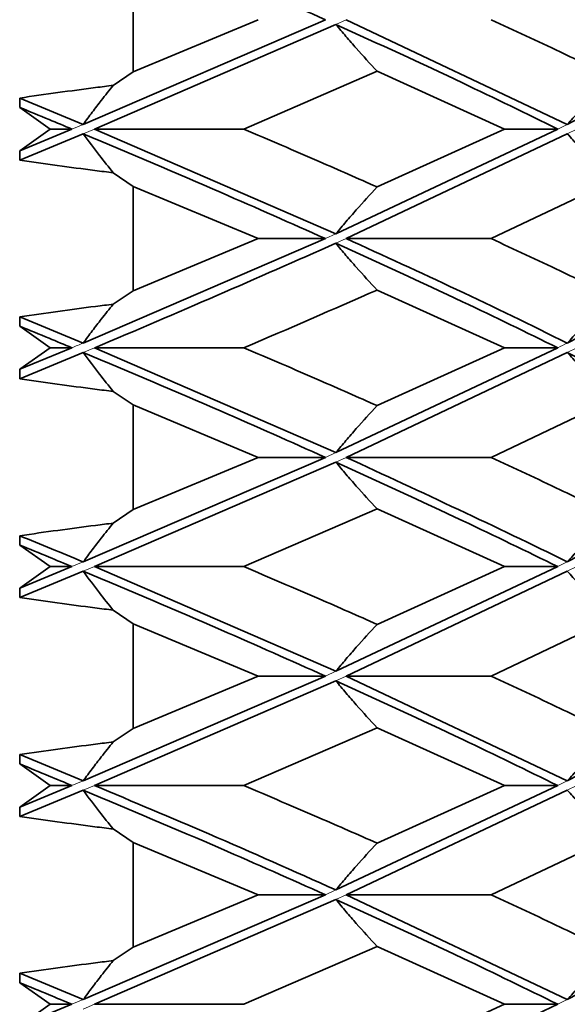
# Model space of a CAD drawing. Header units: millimetres. Extents: x 0 to 1118, y 0 to 864.
# Tile 112 of 200: x 737.42 to 738.59, y 364.93 to 367.04. Entities that reach past the tile are written whole.
import ezdxf

# ---------------------------------------------------------------- set-up
doc = ezdxf.new("R2010")
doc.units = ezdxf.units.MM

msp = doc.modelspace()

# ---------------------------------------------------------------- linework, layer by layer
at = {"color": 7, "linetype": 'Continuous', "lineweight": 35}
for p, q in [((737.6657, 366.9303), (737.6657, 367.1537)), ((738.0769, 367.0421), (737.5586, 366.8178)), ((738.0993, 367.032), (737.5828, 366.8077)), ((737.9333, 367.0421), (737.6657, 366.9303)), ((738.1216, 367.0421), (738.5949, 366.8178)), ((739.0223, 367.0421), (738.5949, 366.8178)), ((737.6228, 366.9013), (737.6657, 366.9303)), ((738.1878, 366.9317), (737.9022, 366.8077)), ((738.1878, 366.9317), (738.4606, 366.8077)), ((737.4225, 366.854), (737.4225, 366.8742)), ((737.4225, 366.8742), (737.5586, 366.8178)), ((737.4875, 366.8077), (737.4225, 366.854)), ((737.4225, 366.7614), (737.4875, 366.8077)), ((737.5343, 366.8077), (737.4225, 366.7614)), ((737.5586, 366.7976), (737.4225, 366.7411)), ((737.5343, 366.8077), (737.4875, 366.8077)), ((737.5828, 366.8077), (737.9022, 366.8077)), ((737.5828, 366.8077), (738.0993, 366.5831)), ((738.5745, 366.8077), (738.0993, 366.5831)), ((738.5949, 366.7976), (738.1216, 366.573)), ((738.4606, 366.8077), (738.1878, 366.6836)), ((738.5745, 366.8077), (738.4606, 366.8077)), ((737.4225, 366.7411), (737.4225, 366.7614)), ((737.6657, 366.685), (737.6228, 366.714)), ((737.6657, 366.4614), (737.6657, 366.685)), ((737.6657, 366.685), (737.9333, 366.573)), ((738.6927, 366.6969), (738.432, 366.573)), ((738.0769, 366.573), (737.5586, 366.3492)), ((737.9333, 366.573), (737.6657, 366.4614)), ((738.0769, 366.573), (737.9333, 366.573)), ((738.1216, 366.573), (738.432, 366.573)), ((739.0223, 366.573), (738.5949, 366.3492)), ((737.6228, 366.4325), (737.6657, 366.4614)), ((738.1878, 366.4628), (738.4606, 366.3391)), ((737.4225, 366.3853), (737.4225, 366.4055)), ((737.4225, 366.4055), (737.5586, 366.3492)), ((737.4875, 366.3391), (737.4225, 366.3853)), ((737.4225, 366.2929), (737.4875, 366.3391)), ((737.5343, 366.3391), (737.4225, 366.2929)), ((737.5586, 366.329), (737.4225, 366.2726)), ((737.5343, 366.3391), (737.4875, 366.3391)), ((737.5828, 366.3391), (737.9022, 366.3391)), ((737.5828, 366.3391), (738.0993, 366.1144)), ((738.5745, 366.3391), (738.0993, 366.1144)), ((738.5949, 366.329), (738.1216, 366.1043)), ((738.4606, 366.3391), (738.1878, 366.2151)), ((738.5745, 366.3391), (738.4606, 366.3391)), ((737.4225, 366.2726), (737.4225, 366.2929)), ((737.6657, 366.2165), (737.6228, 366.2455)), ((738.6927, 366.2284), (738.432, 366.1043)), ((737.6657, 365.9923), (737.6657, 366.2165)), ((737.6657, 366.2165), (737.9333, 366.1043)), ((738.0769, 366.1043), (737.5586, 365.8803)), ((738.0993, 366.0942), (737.5828, 365.8702)), ((737.9333, 366.1043), (737.6657, 365.9923)), ((738.0769, 366.1043), (737.9333, 366.1043)), ((738.1216, 366.1043), (738.432, 366.1043)), ((739.0223, 366.1043), (738.5949, 365.8803)), ((737.6228, 365.9634), (737.6657, 365.9923)), ((738.1878, 365.9937), (737.9022, 365.8702)), ((738.1878, 365.9937), (738.4606, 365.8702)), ((737.4225, 365.9162), (737.4225, 365.9364)), ((737.4875, 365.8702), (737.4225, 365.9162)), ((737.4225, 365.8242), (737.4875, 365.8702)), ((737.5343, 365.8702), (737.4225, 365.8242)), ((737.5343, 365.8702), (737.4875, 365.8702)), ((737.5828, 365.8702), (737.9022, 365.8702)), ((737.5828, 365.8702), (738.0993, 365.6459)), ((738.5745, 365.8702), (738.0993, 365.6459)), ((738.4606, 365.8702), (738.1878, 365.7465)), ((738.5745, 365.8702), (738.4606, 365.8702)), ((737.5586, 365.8602), (737.4225, 365.804)), ((738.5949, 365.8602), (738.1216, 365.6358)), ((737.4225, 365.804), (737.4225, 365.8242)), ((737.6657, 365.7479), (737.6228, 365.7769)), ((738.6927, 365.7598), (738.432, 365.6358)), ((737.6657, 365.5236), (737.6657, 365.7479)), ((737.6657, 365.7479), (737.9333, 365.6358)), ((738.0769, 365.6358), (737.5586, 365.4112)), ((737.9333, 365.6358), (737.6657, 365.5236)), ((738.0769, 365.6358), (737.9333, 365.6358)), ((738.1216, 365.6358), (738.5949, 365.4112)), ((738.1216, 365.6358), (738.432, 365.6358)), ((739.0223, 365.6358), (738.5949, 365.4112)), ((738.0993, 365.6256), (737.5828, 365.4011)), ((737.6228, 365.4946), (737.6657, 365.5236)), ((738.1878, 365.525), (737.9022, 365.4011)), ((738.1878, 365.525), (738.4606, 365.4011)), ((737.4225, 365.4473), (737.4225, 365.4675)), ((737.4225, 365.4675), (737.5586, 365.4112)), ((737.4875, 365.4011), (737.4225, 365.4473)), ((737.4225, 365.355), (737.4875, 365.4011)), ((737.5343, 365.4011), (737.4225, 365.355)), ((737.5343, 365.4011), (737.4875, 365.4011)), ((737.5828, 365.4011), (737.9022, 365.4011)), ((738.5745, 365.4011), (738.0993, 365.1773)), ((738.4606, 365.4011), (738.1878, 365.2777)), ((738.5745, 365.4011), (738.4606, 365.4011)), ((737.5586, 365.391), (737.4225, 365.3349)), ((738.5949, 365.391), (738.1216, 365.1672)), ((737.4225, 365.3349), (737.4225, 365.355)), ((737.6657, 365.2791), (737.6228, 365.308)), ((737.6657, 365.055), (737.6657, 365.2791)), ((737.6657, 365.2791), (737.9333, 365.1672)), ((738.6927, 365.2909), (738.432, 365.1672)), ((738.0769, 365.1672), (737.5586, 364.9425)), ((737.9333, 365.1672), (737.6657, 365.055)), ((738.0769, 365.1672), (737.9333, 365.1672)), ((738.1216, 365.1672), (738.5949, 364.9425)), ((738.1216, 365.1672), (738.432, 365.1672)), ((739.0223, 365.1672), (738.5949, 364.9425)), ((738.0993, 365.1571), (737.5828, 364.9324)), ((737.6228, 365.026), (737.6657, 365.055)), ((738.1878, 365.0565), (737.9022, 364.9324)), ((738.1878, 365.0565), (738.4606, 364.9324)), ((737.4225, 364.9786), (737.4225, 364.9989)), ((737.4225, 364.9989), (737.5586, 364.9425)), ((737.4875, 364.9324), (737.4225, 364.9786)), ((737.4225, 364.8861), (737.4875, 364.9324)), ((737.5343, 364.9324), (737.4225, 364.8861)), ((737.5343, 364.9324), (737.4875, 364.9324)), ((737.5828, 364.9324), (737.9022, 364.9324)), ((738.5745, 364.9324), (738.0993, 364.7085)), ((738.4606, 364.9324), (738.1878, 364.8086)), ((738.5745, 364.9324), (738.4606, 364.9324))]:
    msp.add_line(p, q, dxfattribs=at)
at = {"color": 7, "linetype": 'Continuous', "lineweight": 18}
for p, q in [((738.1216, 367.0421), (738.0993, 367.032)), ((737.5586, 366.8178), (737.5343, 366.8077)), ((738.5949, 366.8178), (738.5745, 366.8077)), ((737.5828, 366.8077), (737.5586, 366.7976)), ((738.6151, 366.8077), (738.5949, 366.7976)), ((738.0993, 366.5831), (738.0769, 366.573)), ((738.1216, 366.573), (738.0993, 366.5629)), ((737.5828, 366.3391), (737.5586, 366.329)), ((738.6151, 366.3391), (738.5949, 366.329)), ((738.0993, 366.1144), (738.0769, 366.1043)), ((738.1216, 366.1043), (738.0993, 366.0942)), ((737.5586, 365.8803), (737.5343, 365.8702)), ((737.5828, 365.8702), (737.5586, 365.8602)), ((738.5949, 365.8803), (738.5745, 365.8702)), ((738.6151, 365.8702), (738.5949, 365.8602)), ((738.0993, 365.6459), (738.0769, 365.6358)), ((738.1216, 365.6358), (738.0993, 365.6256)), ((737.5586, 365.4112), (737.5343, 365.4011)), ((737.5828, 365.4011), (737.5586, 365.391)), ((738.5949, 365.4112), (738.5745, 365.4011)), ((738.6151, 365.4011), (738.5949, 365.391)), ((738.0993, 365.1773), (738.0769, 365.1672)), ((738.1216, 365.1672), (738.0993, 365.1571)), ((737.5586, 364.9425), (737.5343, 364.9324)), ((738.5949, 364.9425), (738.5745, 364.9324)), ((737.5828, 364.9324), (737.5586, 364.9223))]:
    msp.add_line(p, q, dxfattribs=at)
at = {"color": 7, "linetype": 'Continuous', "lineweight": 35}
for points, knots in [([(737.5586, 367.2661), (737.658, 367.2241), (737.8354, 367.1492), (738.0032, 367.0748), (738.0769, 367.0421)], [0, 0, 0, 0, 0.560546, 1, 1, 1, 1]), ([(738.5949, 367.2661), (738.6779, 367.2241), (738.8261, 367.1492), (738.9624, 367.0748), (739.0223, 367.0421)], [0, 0, 0, 0, 0.560546, 1, 1, 1, 1]), ([(738.1878, 366.9317), (738.1728, 366.9479), (738.1503, 366.9722), (738.121, 367.006), (738.1065, 367.0233), (738.0993, 367.032)], [0, 0, 0, 0, 0.49976, 0.749848, 1, 1, 1, 1]), ([(738.0993, 367.032), (738.1909, 366.9902), (738.3545, 366.9156), (738.5072, 366.8407), (738.5745, 366.8077)], [0, 0, 0, 0, 0.55957, 1, 1, 1, 1]), ([(738.432, 367.0421), (738.4816, 367.019), (738.5702, 366.9779), (738.6552, 366.9366), (738.6927, 366.9184)], [0, 0, 0, 0, 0.559666, 1, 1, 1, 1]), ([(738.6927, 366.9184), (738.6761, 366.9022), (738.6512, 366.8778), (738.6188, 366.8439), (738.6028, 366.8265), (738.5949, 366.8178)], [0, 0, 0, 0, 0.499739, 0.749835, 1, 1, 1, 1]), ([(737.4225, 366.8742), (737.4498, 366.8782), (737.5039, 366.8859), (737.5707, 366.8948), (737.6102, 366.8997), (737.6228, 366.9013)], [0, 0, 0, 0, 0.408939, 0.811435, 1, 1, 1, 1]), ([(737.6228, 366.9013), (737.6143, 366.8907), (737.5991, 366.8718), (737.5777, 366.8439), (737.565, 366.8265), (737.5586, 366.8178)], [0, 0, 0, 0, 0.392748, 0.696332, 1, 1, 1, 1]), ([(737.4225, 366.854), (737.4435, 366.8453), (737.4809, 366.8299), (737.518, 366.8145), (737.5343, 366.8077)], [0, 0, 0, 0, 0.559965, 1, 1, 1, 1]), ([(737.6228, 366.714), (737.6129, 366.7263), (737.5912, 366.7534), (737.5701, 366.782), (737.5586, 366.7976)], [0, 0, 0, 0, 0.45495, 1, 1, 1, 1]), ([(737.5586, 366.7976), (737.658, 366.7556), (737.8354, 366.6806), (738.0031, 366.6058), (738.0769, 366.573)], [0, 0, 0, 0, 0.560255, 1, 1, 1, 1]), ([(737.9022, 366.8077), (737.9563, 366.7845), (738.053, 366.7431), (738.1466, 366.7018), (738.1878, 366.6836)], [0, 0, 0, 0, 0.560042, 1, 1, 1, 1]), ([(738.6927, 366.6969), (738.6761, 366.7131), (738.6512, 366.7375), (738.6188, 366.7715), (738.6028, 366.7889), (738.5949, 366.7976)], [0, 0, 0, 0, 0.499744, 0.749838, 1, 1, 1, 1]), ([(737.6228, 366.714), (737.6098, 366.7156), (737.5698, 366.7207), (737.503, 366.7295), (737.4494, 366.7373), (737.4225, 366.7411)], [0, 0, 0, 0, 0.194971, 0.59747, 1, 1, 1, 1]), ([(738.1878, 366.6836), (738.1728, 366.6673), (738.1503, 366.643), (738.121, 366.6091), (738.1065, 366.5918), (738.0993, 366.5831)], [0, 0, 0, 0, 0.499755, 0.749845, 1, 1, 1, 1]), ([(738.0993, 366.5629), (737.9304, 366.4884), (737.7613, 366.4139), (737.5829, 366.3392), (737.5828, 366.3391)], [0, 0, 0, 0, 0.999412, 1, 1, 1, 1]), ([(738.1878, 366.4628), (738.1728, 366.4789), (738.1503, 366.5032), (738.121, 366.5369), (738.1065, 366.5542), (738.0993, 366.5629)], [0, 0, 0, 0, 0.499737, 0.749833, 1, 1, 1, 1]), ([(738.0993, 366.5629), (738.1909, 366.5212), (738.3546, 366.4467), (738.5072, 366.372), (738.5745, 366.3391)], [0, 0, 0, 0, 0.559638, 1, 1, 1, 1]), ([(738.1216, 366.573), (738.2013, 366.5366), (738.3645, 366.4621), (738.5168, 366.3875), (738.5949, 366.3492)], [0, 0, 0, 0, 0.4876648, 1, 1, 1, 1]), ([(738.432, 366.573), (738.4816, 366.5499), (738.5702, 366.5087), (738.6553, 366.4676), (738.6927, 366.4496)], [0, 0, 0, 0, 0.560263, 1, 1, 1, 1]), ([(738.1878, 366.4628), (738.0937, 366.4216), (737.9995, 366.3804), (737.9023, 366.3392), (737.9022, 366.3391)], [0, 0, 0, 0, 0.998936, 1, 1, 1, 1]), ([(737.4225, 366.4055), (737.4498, 366.4094), (737.5039, 366.4172), (737.5707, 366.426), (737.6102, 366.4309), (737.6228, 366.4325)], [0, 0, 0, 0, 0.4089626, 0.8114479, 1, 1, 1, 1]), ([(737.6228, 366.4325), (737.6143, 366.4219), (737.5991, 366.4031), (737.5777, 366.3753), (737.565, 366.3579), (737.5586, 366.3492)], [0, 0, 0, 0, 0.392766, 0.69634, 1, 1, 1, 1]), ([(738.6927, 366.4496), (738.6761, 366.4334), (738.6512, 366.4091), (738.6188, 366.3753), (738.6028, 366.3579), (738.5949, 366.3492)], [0, 0, 0, 0, 0.499732, 0.749831, 1, 1, 1, 1]), ([(737.4225, 366.3853), (737.4435, 366.3767), (737.4809, 366.3613), (737.518, 366.3459), (737.5343, 366.3391)], [0, 0, 0, 0, 0.5598994, 1, 1, 1, 1]), ([(737.6228, 366.2455), (737.6129, 366.2578), (737.5912, 366.2849), (737.5701, 366.3134), (737.5586, 366.329)], [0, 0, 0, 0, 0.45493, 1, 1, 1, 1]), ([(737.5586, 366.329), (737.6579, 366.2871), (737.8354, 366.2122), (738.0031, 366.1372), (738.0769, 366.1043)], [0, 0, 0, 0, 0.559939, 1, 1, 1, 1]), ([(737.9022, 366.3391), (737.9563, 366.316), (738.053, 366.2747), (738.1466, 366.2333), (738.1878, 366.2151)], [0, 0, 0, 0, 0.559869, 1, 1, 1, 1]), ([(738.6927, 366.2284), (738.6761, 366.2446), (738.6513, 366.269), (738.6188, 366.3029), (738.6028, 366.3203), (738.5949, 366.329)], [0, 0, 0, 0, 0.499751, 0.749843, 1, 1, 1, 1]), ([(738.5949, 366.329), (738.6779, 366.2871), (738.8261, 366.2122), (738.9624, 366.1372), (739.0223, 366.1043)], [0, 0, 0, 0, 0.559939, 1, 1, 1, 1]), ([(737.6228, 366.2455), (737.6098, 366.2471), (737.5698, 366.2522), (737.503, 366.261), (737.4494, 366.2688), (737.4225, 366.2726)], [0, 0, 0, 0, 0.194971, 0.59747, 1, 1, 1, 1]), ([(738.1878, 366.2151), (738.1728, 366.1988), (738.1503, 366.1744), (738.121, 366.1405), (738.1065, 366.1231), (738.0993, 366.1144)], [0, 0, 0, 0, 0.499748, 0.74984, 1, 1, 1, 1]), ([(738.1878, 365.9937), (738.1728, 366.0099), (738.1503, 366.0342), (738.121, 366.0681), (738.1065, 366.0855), (738.0993, 366.0942)], [0, 0, 0, 0, 0.499736, 0.749833, 1, 1, 1, 1]), ([(738.0993, 366.0942), (738.191, 366.0522), (738.3546, 365.9774), (738.5073, 365.903), (738.5745, 365.8702)], [0, 0, 0, 0, 0.560525, 1, 1, 1, 1]), ([(738.1216, 366.1043), (738.2829, 366.0296), (738.4443, 365.9549), (738.5947, 365.8804), (738.5949, 365.8803)], [0, 0, 0, 0, 0.998636, 1, 1, 1, 1]), ([(738.432, 366.1043), (738.4816, 366.0811), (738.5702, 366.0398), (738.6553, 365.9986), (738.6927, 365.9804)], [0, 0, 0, 0, 0.560245, 1, 1, 1, 1]), ([(738.6927, 365.9804), (738.6761, 365.9642), (738.6513, 365.9399), (738.6188, 365.9063), (738.6029, 365.889), (738.5949, 365.8803)], [0, 0, 0, 0, 0.49976, 0.749847, 1, 1, 1, 1]), ([(737.4225, 365.9364), (737.4498, 365.9403), (737.5039, 365.948), (737.5707, 365.9568), (737.6102, 365.9618), (737.6228, 365.9634)], [0, 0, 0, 0, 0.408969, 0.811454, 1, 1, 1, 1]), ([(737.6228, 365.9634), (737.6143, 365.9528), (737.5991, 365.934), (737.5778, 365.9063), (737.565, 365.889), (737.5586, 365.8803)], [0, 0, 0, 0, 0.392655, 0.696287, 1, 1, 1, 1]), ([(737.4225, 365.9364), (737.4678, 365.9178), (737.5134, 365.8991), (737.5583, 365.8804), (737.5586, 365.8803)], [0, 0, 0, 0, 0.994565, 1, 1, 1, 1]), ([(737.4225, 365.9162), (737.4435, 365.9077), (737.4809, 365.8923), (737.518, 365.877), (737.5343, 365.8702)], [0, 0, 0, 0, 0.559864, 1, 1, 1, 1]), ([(737.9022, 365.8702), (737.9563, 365.8472), (738.053, 365.806), (738.1466, 365.7647), (738.1878, 365.7465)], [0, 0, 0, 0, 0.559695, 1, 1, 1, 1]), ([(737.6228, 365.7769), (737.6129, 365.7892), (737.5912, 365.8162), (737.5701, 365.8447), (737.5586, 365.8602)], [0, 0, 0, 0, 0.454928, 1, 1, 1, 1]), ([(737.5586, 365.8602), (737.6579, 365.8184), (737.8354, 365.7437), (738.003, 365.6688), (738.0769, 365.6358)], [0, 0, 0, 0, 0.559623, 1, 1, 1, 1]), ([(738.6927, 365.7598), (738.6761, 365.776), (738.6513, 365.8004), (738.6188, 365.8342), (738.6029, 365.8515), (738.5949, 365.8602)], [0, 0, 0, 0, 0.499759, 0.749848, 1, 1, 1, 1]), ([(737.6228, 365.7769), (737.6098, 365.7785), (737.5698, 365.7836), (737.503, 365.7924), (737.4494, 365.8001), (737.4225, 365.804)], [0, 0, 0, 0, 0.194985, 0.597477, 1, 1, 1, 1]), ([(738.1878, 365.7465), (738.1728, 365.7303), (738.1503, 365.7059), (738.121, 365.672), (738.1065, 365.6546), (738.0993, 365.6459)], [0, 0, 0, 0, 0.49974, 0.749836, 1, 1, 1, 1]), ([(738.432, 365.6358), (738.4816, 365.6126), (738.5702, 365.5712), (738.6553, 365.5299), (738.6927, 365.5117)], [0, 0, 0, 0, 0.560071, 1, 1, 1, 1]), ([(738.1878, 365.525), (738.1728, 365.5412), (738.1503, 365.5656), (738.121, 365.5995), (738.1065, 365.6169), (738.0993, 365.6256)], [0, 0, 0, 0, 0.499743, 0.749837, 1, 1, 1, 1]), ([(738.0993, 365.6256), (738.191, 365.5836), (738.3546, 365.5087), (738.5073, 365.434), (738.5745, 365.4011)], [0, 0, 0, 0, 0.560308, 1, 1, 1, 1]), ([(738.6927, 365.5117), (738.6761, 365.4954), (738.6513, 365.4711), (738.6188, 365.4372), (738.6029, 365.4199), (738.5949, 365.4112)], [0, 0, 0, 0, 0.499756, 0.749846, 1, 1, 1, 1]), ([(737.4225, 365.4675), (737.4498, 365.4714), (737.5039, 365.4792), (737.5707, 365.488), (737.6102, 365.493), (737.6228, 365.4946)], [0, 0, 0, 0, 0.408942, 0.811439, 1, 1, 1, 1]), ([(737.6228, 365.4946), (737.6143, 365.4839), (737.5991, 365.4651), (737.5778, 365.4372), (737.565, 365.4199), (737.5586, 365.4112)], [0, 0, 0, 0, 0.392682, 0.696302, 1, 1, 1, 1]), ([(737.4225, 365.4473), (737.4435, 365.4387), (737.4809, 365.4233), (737.518, 365.4079), (737.5343, 365.4011)], [0, 0, 0, 0, 0.560116, 1, 1, 1, 1]), ([(737.5828, 365.4011), (737.6651, 365.3665), (737.8423, 365.2921), (738.0097, 365.2174), (738.0993, 365.1773)], [0, 0, 0, 0, 0.464443, 1, 1, 1, 1]), ([(737.9022, 365.4011), (737.9563, 365.3781), (738.053, 365.3369), (738.1466, 365.2958), (738.1878, 365.2777)], [0, 0, 0, 0, 0.560081, 1, 1, 1, 1]), ([(737.6228, 365.308), (737.6129, 365.3202), (737.5912, 365.3471), (737.5701, 365.3755), (737.5586, 365.391)], [0, 0, 0, 0, 0.4549649, 1, 1, 1, 1]), ([(737.5586, 365.391), (737.6579, 365.3494), (737.8354, 365.2749), (738.003, 365.2002), (738.0769, 365.1672)], [0, 0, 0, 0, 0.559537, 1, 1, 1, 1]), ([(738.6927, 365.2909), (738.6761, 365.3071), (738.6512, 365.3314), (738.6188, 365.3651), (738.6028, 365.3824), (738.5949, 365.391)], [0, 0, 0, 0, 0.499745, 0.749837, 1, 1, 1, 1]), ([(737.6228, 365.308), (737.6098, 365.3096), (737.5698, 365.3146), (737.503, 365.3234), (737.4494, 365.3311), (737.4225, 365.3349)], [0, 0, 0, 0, 0.1950122, 0.5974909, 1, 1, 1, 1]), ([(738.1878, 365.2777), (738.1728, 365.2615), (738.1503, 365.2372), (738.121, 365.2034), (738.1065, 365.186), (738.0993, 365.1773)], [0, 0, 0, 0, 0.499733, 0.749831, 1, 1, 1, 1]), ([(738.432, 365.1672), (738.4816, 365.1441), (738.5702, 365.1027), (738.6552, 365.0614), (738.6927, 365.0432)], [0, 0, 0, 0, 0.559898, 1, 1, 1, 1]), ([(738.1878, 365.0565), (738.1728, 365.0727), (738.1503, 365.0971), (738.121, 365.131), (738.1065, 365.1484), (738.0993, 365.1571)], [0, 0, 0, 0, 0.49975, 0.749842, 1, 1, 1, 1]), ([(738.0993, 365.1571), (738.1909, 365.1152), (738.3546, 365.0402), (738.5073, 364.9653), (738.5745, 364.9324)], [0, 0, 0, 0, 0.559992, 1, 1, 1, 1]), ([(738.6927, 365.0432), (738.6761, 365.0269), (738.6513, 365.0025), (738.6188, 364.9686), (738.6028, 364.9512), (738.5949, 364.9425)], [0, 0, 0, 0, 0.499749, 0.749841, 1, 1, 1, 1]), ([(737.4225, 364.9989), (737.4498, 365.0028), (737.5039, 365.0106), (737.5707, 365.0195), (737.6102, 365.0244), (737.6228, 365.026)], [0, 0, 0, 0, 0.408931, 0.811432, 1, 1, 1, 1]), ([(737.6228, 365.026), (737.6143, 365.0154), (737.5991, 364.9965), (737.5778, 364.9686), (737.565, 364.9512), (737.5586, 364.9425)], [0, 0, 0, 0, 0.3927147, 0.696317, 1, 1, 1, 1]), ([(737.4225, 364.9786), (737.4435, 364.97), (737.4809, 364.9546), (737.518, 364.9392), (737.5343, 364.9324)], [0, 0, 0, 0, 0.560051, 1, 1, 1, 1])]:
    msp.add_open_spline(points, degree=3, knots=knots, dxfattribs=at)
at = {"color": 7, "linetype": 'Continuous', "lineweight": 18}
for points, knots in [([(737.5586, 366.3492), (737.5506, 366.3459), (737.5425, 366.3425), (737.5344, 366.3392), (737.5343, 366.3391)], [0, 0, 0, 0, 0.986969, 1, 1, 1, 1]), ([(738.5949, 366.3492), (738.5882, 366.3459), (738.5814, 366.3425), (738.5746, 366.3392), (738.5745, 366.3391)], [0, 0, 0, 0, 0.9869688, 1, 1, 1, 1])]:
    msp.add_open_spline(points, degree=3, knots=knots, dxfattribs=at)

doc.saveas('drawing.dxf')
